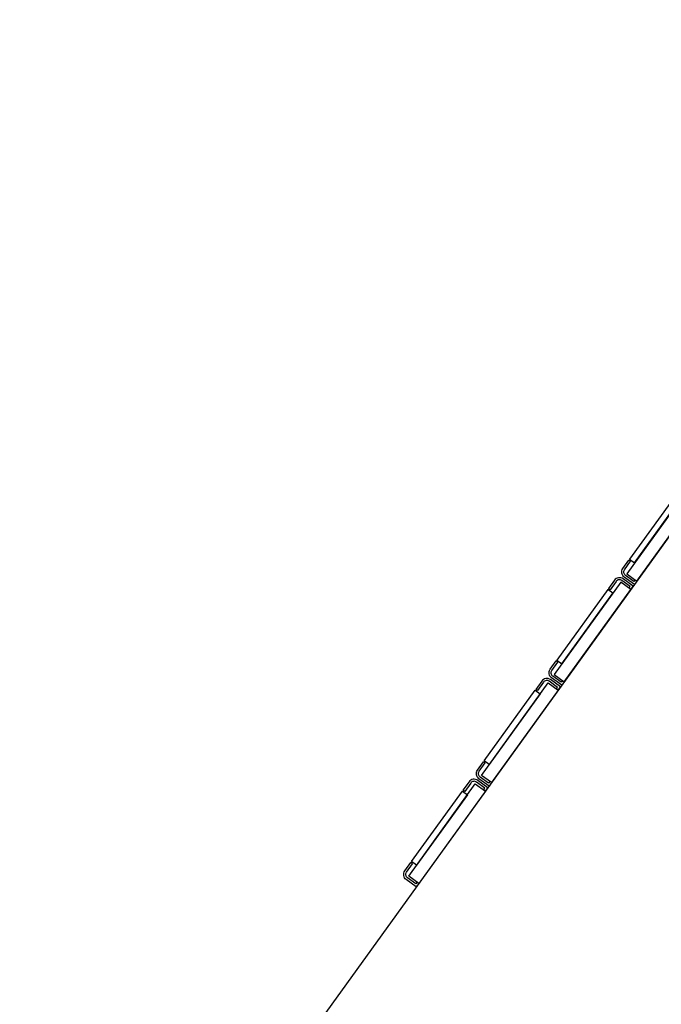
# Model space of a CAD drawing. Header units: millimetres. Extents: x -437 to 139813, y -473 to 90544.
# Tile 69 of 149: x 55744 to 56054, y 70981 to 71457. Entities that reach past the tile are written whole.
import ezdxf

# ---------------------------------------------------------------- set-up
doc = ezdxf.new("R2010")
doc.units = ezdxf.units.MM
doc.linetypes.add('DGN Style 1', pattern=[688.000884, 1.14476, -686.856124])
doc.layers.add('059 Kader (tekening)', color=253, linetype='Continuous', lineweight=13)
for name, color, linetype in [('B4TM', 3, 'Continuous'), ('installatie elektra', 4, 'Continuous'), ('meubel tek', 7, 'Continuous'), ('Xref', 253, 'Continuous')]:
    doc.layers.add(name, color=color, linetype=linetype)

# ---------------------------------------------------------------- blocks, each defined once
blk = doc.blocks.new('AE1')
at = {"layer": '059 Kader (tekening)', "color": 12, "linetype": 'Continuous', "lineweight": 13}
mesh = blk.add_polyface(dxfattribs=at)
corners = [(0, 0), (1399, 0), (1399, 841), (0, 841)]
mesh.append_faces([[corners[k] for k in face] for face in [(3, 1, 2)]], dxfattribs={"vtx0": -1, "color": 12})
mesh.append_faces([[corners[k] for k in face] for face in [(3, 0, 1)]], dxfattribs={"vtx2": -1, "color": 12})
at = {"layer": '059 Kader (tekening)', "color": 12, "linetype": 'Continuous', "lineweight": 35}
mesh = blk.add_polyface(dxfattribs=at)
corners = [(10, 10), (1389, 10), (1389, 831), (10, 831)]
mesh.append_faces([[corners[k] for k in face] for face in [(0, 2, 3)]], dxfattribs={"vtx0": -1, "color": 12})
mesh.append_faces([[corners[k] for k in face] for face in [(1, 2, 0)]], dxfattribs={"vtx1": -1, "color": 12})
blk = doc.blocks.new('electra en gas-unit ba')
at = {"layer": 'installatie elektra'}
for p, q in [((160.4, 68.5), (161.4, 68.5)), ((160.4, 51.5), (161.4, 51.5)), ((160.4, 8.5), (161.4, 8.5)), ((160.4, -8.5), (161.4, -8.5)), ((160.4, -51.5), (161.4, -51.5)), ((160.4, -68.5), (161.4, -68.5)), ((160.4, -111.5), (161.4, -111.5))]:
    blk.add_line(p, q, dxfattribs=at)
for points in [[(152.4, 117.5), (158.4, 117.5), (158.4, 62.5), (152.4, 62.5)], [(158.4, 111), (161.4, 111), (161.4, 69), (158.4, 69)], [(152.4, 57.5), (158.4, 57.5), (158.4, 2.5), (152.4, 2.5)], [(158.4, 51), (161.4, 51), (161.4, 9), (158.4, 9)], [(152.4, -57.5), (158.4, -57.5), (158.4, -2.5), (152.4, -2.5)], [(158.4, -51), (161.4, -51), (161.4, -9), (158.4, -9)], [(152.4, -117.5), (158.4, -117.5), (158.4, -62.5), (152.4, -62.5)], [(158.4, -111), (161.4, -111), (161.4, -69), (158.4, -69)]]:
    blk.add_lwpolyline(points, close=True, dxfattribs=at)
for points in [[(152.4, 62.5), (152.4, 60.5), (158.4, 60.5, 0.414214), (161.4, 63.5), (161.4, 68.5)], [(153.4, 62.5), (153.4, 61.5), (158.4, 61.5, 0.414214), (160.4, 63.5), (160.4, 68.5)], [(152.4, 57.5), (152.4, 59.5), (158.4, 59.5, -0.414214), (161.4, 56.5), (161.4, 51.5)], [(153.4, 57.5), (153.4, 58.5), (158.4, 58.5, -0.414214), (160.4, 56.5), (160.4, 51.5)], [(152.4, 2.5), (152.4, 0.5), (158.4, 0.5, 0.414214), (161.4, 3.5), (161.4, 8.5)], [(153.4, 2.5), (153.4, 1.5), (158.4, 1.5, 0.414214), (160.4, 3.5), (160.4, 8.5)], [(152.4, -2.5), (152.4, -0.5), (158.4, -0.5, -0.414214), (161.4, -3.5), (161.4, -8.5)], [(153.4, -2.5), (153.4, -1.5), (158.4, -1.5, -0.414214), (160.4, -3.5), (160.4, -8.5)], [(152.4, -57.5), (152.4, -59.5), (158.4, -59.5, 0.414214), (161.4, -56.5), (161.4, -51.5)], [(153.4, -57.5), (153.4, -58.5), (158.4, -58.5, 0.414214), (160.4, -56.5), (160.4, -51.5)], [(152.4, -62.5), (152.4, -60.5), (158.4, -60.5, -0.414214), (161.4, -63.5), (161.4, -68.5)], [(153.4, -62.5), (153.4, -61.5), (158.4, -61.5, -0.414214), (160.4, -63.5), (160.4, -68.5)], [(152.4, -117.5), (152.4, -119.5), (158.4, -119.5, 0.414214), (161.4, -116.5), (161.4, -111.5)], [(153.4, -117.5), (153.4, -118.5), (158.4, -118.5, 0.414214), (160.4, -116.5), (160.4, -111.5)]]:
    blk.add_lwpolyline(points, format="xyb", dxfattribs=at)
at = {"layer": 'meubel tek', "color": 2}
blk.add_lwpolyline([(0, 251.2), (152.4, 251.2), (152.4, -251.2), (0, -251.2)], close=True, dxfattribs=at)

msp = doc.modelspace()

# ---------------------------------------------------------------- linework, layer by layer
at = {"layer": 'B4TM'}
msp.add_arc((56067.01, 71090.59), 875, 346.04739, 302.36936, dxfattribs=at)

# ---------------------------------------------------------------- block references
at = {"layer": 'B4TM', "xscale": -1, "rotation": 324.2083728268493}
msp.add_blockref('electra en gas-unit ba', (56128.82, 71046.02), dxfattribs=at)
at = {"layer": 'Xref', "linetype": 'Continuous', "lineweight": 35, "xscale": 100, "yscale": 100, "zscale": 100}
msp.add_blockref('AE1', (-87, 6444.21), dxfattribs=at)

# ---------------------------------------------------------------- meshes
at = {"layer": 'Xref', "linetype": 'DGN Style 1', "lineweight": 13}
mesh = msp.add_polyface(dxfattribs=at)
corners = [(52913, 85844.21), (67613, 85844.21), (67613, 60044.21), (60263, 60044.21), (41813, 60044.21), (41813, 85844.21), (49313, 85844.21), (49313, 85834.21), (52913, 85834.21)]
mesh.append_faces([[corners[k] for k in face] for face in [(3, 1, 2), (1, 8, 0), (7, 5, 6)]], dxfattribs={"vtx0": -1})
mesh.append_faces([[corners[k] for k in face] for face in [(8, 3, 7), (4, 7, 3)]], dxfattribs={"vtx0": -1, "vtx1": -1})
mesh.append_faces([[corners[k] for k in face] for face in [(3, 8, 1)]], dxfattribs={"vtx0": -1, "vtx1": -1, "vtx2": -1})
mesh.append_faces([[corners[k] for k in face] for face in [(7, 4, 5)]], dxfattribs={"vtx0": -1, "vtx2": -1})

doc.saveas('drawing.dxf')
